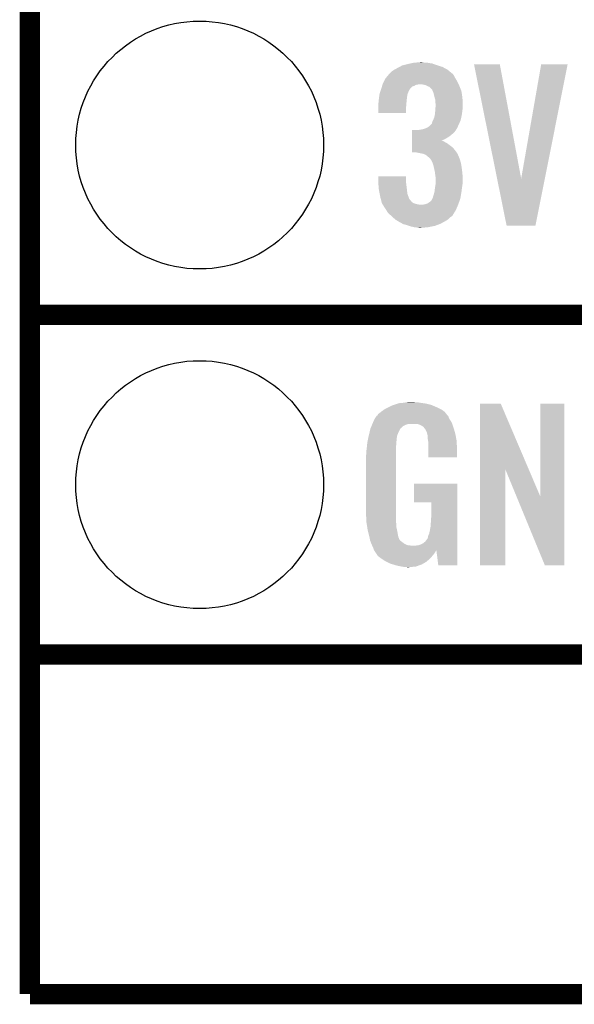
# Model space of a CAD drawing. Extents: x -1.3 to 24.2, y -3.9 to 53.4.
# Tile 1 of 42: x -1.3 to 2.8, y -3.9 to 3.5. Entities that reach past the tile are written whole.
import ezdxf

# ---------------------------------------------------------------- set-up
doc = ezdxf.new("R2010")
doc.units = 0
doc.layers.get('0').update_dxf_attribs({"linetype": 'CONTINUOUS'})
for name, color, linetype in [('LTE_CAT_1_5_CLICK_V101_GKO', 9, 'CONTINUOUS'), ('LTE_CAT_1_5_CLICK_V101_GTO', 11, 'CONTINUOUS'), ('LTE_CAT_1_5_CLICK_V101_GTS', 8, 'CONTINUOUS')]:
    doc.layers.add(name, color=color, linetype=linetype)

# ---------------------------------------------------------------- blocks, each defined once
blk = doc.blocks.new('ROUND_56')
blk.add_circle((0, 0), 0.9271)

msp = doc.modelspace()

# ---------------------------------------------------------------- linework, layer by layer
at = {"layer": 'LTE_CAT_1_5_CLICK_V101_GKO', "const_width": 0.1524}
for points in [[(-1.27, -3.81), (-1.27, 51.054)], [(-1.27, -3.81), (21.59, -3.81)]]:
    msp.add_lwpolyline(points, dxfattribs=at)
at = {"layer": 'LTE_CAT_1_5_CLICK_V101_GTO', "const_width": 0.1524}
for points in [[(-1.27, 1.27), (3.8862, 1.27)], [(-1.27, 1.27), (3.8862, 1.27)], [(-1.27, -1.27), (3.302, -1.27)], [(-1.27, -1.27), (-0.26924, -1.27)]]:
    msp.add_lwpolyline(points, dxfattribs=at)
at = {"layer": 'LTE_CAT_1_5_CLICK_V101_GTO'}
for points in [[(1.4351, 3.08864), (1.45288, 3.101342), (1.872212, 3.08864), (1.857198, 3.101342)], [(1.45288, 3.101342), (1.457532, 3.10388), (1.857198, 3.101342), (1.854198, 3.10388)], [(1.457532, 3.10388), (1.48082, 3.11658), (1.854198, 3.10388), (1.830388, 3.11658)], [(1.48082, 3.11658), (1.49497, 3.1242), (1.830388, 3.11658), (1.816102, 3.1242)], [(1.49497, 3.1242), (1.513842, 3.134362), (1.816102, 3.1242), (1.783582, 3.134362)], [(1.513842, 3.134362), (1.52336, 3.1369), (1.783582, 3.134362), (1.77546, 3.1369)], [(1.52336, 3.1369), (1.55194, 3.14452), (1.77546, 3.1369), (1.754122, 3.14452)], [(1.55194, 3.14452), (1.57479, 3.149598), (1.754122, 3.14452), (1.739902, 3.149598)], [(1.57479, 3.149598), (1.597662, 3.15468), (1.739902, 3.149598), (1.70688, 3.15468)], [(1.597662, 3.15468), (1.62433, 3.15722), (1.70688, 3.15468), (1.676402, 3.15722)], [(1.62433, 3.15722), (1.650998, 3.15976), (1.676402, 3.15722), (1.666242, 3.15976)], [(2.052348, 3.144502), (2.052344, 3.144518), (2.245364, 3.144502), (2.052344, 3.144518)], [(2.225302, 2.28866), (2.052348, 3.144502), (2.405402, 2.28866), (2.245364, 3.144502)], [(2.405402, 2.28866), (2.555252, 3.144494), (2.582174, 2.28866), (2.753356, 3.144494)], [(2.555252, 3.144494), (2.555258, 3.14452), (2.753356, 3.144494), (2.555258, 3.14452)], [(1.37837, 3.014978), (1.39192, 3.040378), (1.92786, 3.014978), (1.912622, 3.040378)], [(1.39192, 3.04038), (1.411262, 3.06324), (1.91262, 3.04038), (1.899922, 3.06324)], [(1.39192, 3.040378), (1.39192, 3.04038), (1.912622, 3.040378), (1.91262, 3.04038)], [(1.411262, 3.06324), (1.419856, 3.073396), (1.899922, 3.06324), (1.8923, 3.073396)], [(1.419856, 3.073396), (1.419858, 3.073398), (1.8923, 3.073396), (1.892298, 3.073398)], [(1.419858, 3.073398), (1.422398, 3.075938), (1.892298, 3.073398), (1.887224, 3.075938)], [(1.422398, 3.075938), (1.4351, 3.08864), (1.887224, 3.075938), (1.872212, 3.08864)], [(1.352972, 2.943856), (1.353818, 2.946394), (1.56464, 2.943856), (1.567174, 2.946394)], [(1.353818, 2.946394), (1.354664, 2.948936), (1.567174, 2.946394), (1.56718, 2.948936)], [(1.354664, 2.948936), (1.3589, 2.96164), (1.56718, 2.948936), (1.575646, 2.96164)], [(1.3589, 2.96164), (1.359692, 2.96418), (1.575646, 2.96164), (1.57734, 2.96418)], [(1.359692, 2.96418), (1.36366, 2.976876), (1.57734, 2.96418), (1.590038, 2.976876)], [(1.36366, 2.976876), (1.365248, 2.98196), (1.590038, 2.976876), (1.60528, 2.98196)], [(1.365248, 2.98196), (1.36763, 2.98958), (1.60528, 2.98196), (1.617978, 2.98958)], [(1.36763, 2.98958), (1.369218, 2.99466), (1.617978, 2.98958), (1.643378, 2.99466)], [(1.369218, 2.99466), (1.3716, 3.002282), (1.93724, 2.99466), (1.933722, 3.002282)], [(1.3716, 3.002282), (1.37837, 3.014978), (1.933722, 3.002282), (1.92786, 3.014978)], [(1.673858, 2.99212), (1.650998, 2.99466), (1.938412, 2.99212), (1.93724, 2.99466)], [(1.691638, 2.987042), (1.673858, 2.99212), (1.940756, 2.987042), (1.938412, 2.99212)], [(1.701802, 2.98196), (1.691638, 2.987042), (1.9431, 2.98196), (1.940756, 2.987042)], [(1.70688, 2.97942), (1.701802, 2.98196), (1.944116, 2.97942), (1.9431, 2.98196)], [(1.719576, 2.97434), (1.70688, 2.97942), (1.946148, 2.97434), (1.944116, 2.97942)], [(1.739894, 2.954026), (1.719576, 2.97434), (1.954274, 2.954026), (1.946148, 2.97434)], [(1.7399, 2.951484), (1.739894, 2.954026), (1.95529, 2.951484), (1.954274, 2.954026)], [(1.743714, 2.943856), (1.7399, 2.951484), (1.95834, 2.943856), (1.95529, 2.951484)], [(1.33858, 2.860042), (1.340426, 2.88036), (1.547552, 2.860042), (1.5494, 2.88036)], [(1.340426, 2.88036), (1.34112, 2.88798), (1.5494, 2.88036), (1.550352, 2.88798)], [(1.34112, 2.88798), (1.342934, 2.90068), (1.550352, 2.88798), (1.55194, 2.90068)], [(1.342934, 2.90068), (1.345474, 2.918456), (1.55194, 2.90068), (1.55448, 2.918456)], [(1.345474, 2.918456), (1.346202, 2.923542), (1.55448, 2.918456), (1.556514, 2.923542)], [(1.346202, 2.923542), (1.352972, 2.943856), (1.556514, 2.923542), (1.56464, 2.943856)], [(1.74752, 2.936242), (1.743714, 2.943856), (1.959484, 2.936242), (1.95834, 2.943856)], [(1.7526, 2.91592), (1.74752, 2.936242), (1.962532, 2.91592), (1.959484, 2.936242)], [(1.758698, 2.893058), (1.7526, 2.91592), (1.96596, 2.893058), (1.962532, 2.91592)], [(1.76276, 2.877824), (1.758698, 2.893058), (1.966686, 2.877824), (1.96596, 2.893058)], [(1.76276, 2.860042), (1.76276, 2.877824), (1.967534, 2.860042), (1.966686, 2.877824)], [(1.33604, 2.849882), (1.336674, 2.85242), (1.546648, 2.849882), (1.54686, 2.85242)], [(1.33604, 2.821942), (1.33604, 2.849882), (1.54432, 2.821942), (1.546648, 2.849882)], [(1.33604, 2.778782), (1.33604, 2.821942), (1.544298, 2.778782), (1.54432, 2.821942)], [(1.336674, 2.85242), (1.33858, 2.860042), (1.54686, 2.85242), (1.547552, 2.860042)], [(1.760912, 2.77876), (1.76276, 2.79908), (1.96342, 2.77876), (1.965676, 2.79908)], [(1.7653, 2.847342), (1.76276, 2.860042), (1.968138, 2.847342), (1.967534, 2.860042)], [(1.76276, 2.79908), (1.762954, 2.80162), (1.965676, 2.79908), (1.96596, 2.80162)], [(1.762954, 2.80162), (1.764518, 2.82194), (1.96596, 2.80162), (1.9685, 2.82194)], [(1.764518, 2.82194), (1.7653, 2.832098), (1.9685, 2.82194), (1.9685, 2.832098)], [(1.7653, 2.83972), (1.7653, 2.847342), (1.9685, 2.83972), (1.968138, 2.847342)], [(1.7653, 2.832098), (1.7653, 2.83972), (1.9685, 2.832098), (1.9685, 2.83972)], [(1.544298, 2.77876), (1.33604, 2.778782), (1.544298, 2.77876), (1.544298, 2.778782)], [(1.743708, 2.720338), (1.74752, 2.72796), (1.95072, 2.720338), (1.952624, 2.72796)], [(1.74752, 2.72796), (1.75514, 2.745742), (1.952624, 2.72796), (1.95707, 2.745742)], [(1.75514, 2.745742), (1.756154, 2.75082), (1.95707, 2.745742), (1.95834, 2.75082)], [(1.756154, 2.75082), (1.76022, 2.77114), (1.95834, 2.75082), (1.962034, 2.77114)], [(1.76022, 2.77114), (1.760912, 2.77876), (1.962034, 2.77114), (1.96342, 2.77876)], [(1.58752, 2.63906), (1.587522, 2.65176), (1.90754, 2.63906), (1.9177, 2.65176)], [(1.633222, 2.65176), (1.64592, 2.6543), (1.9177, 2.65176), (1.91897, 2.6543)], [(1.64592, 2.6543), (1.663702, 2.65684), (1.91897, 2.6543), (1.92024, 2.65684)], [(1.663702, 2.65684), (1.681466, 2.661916), (1.92024, 2.65684), (1.922778, 2.661916)], [(1.681466, 2.661916), (1.68148, 2.66192), (1.922778, 2.661916), (1.92278, 2.66192)], [(1.68148, 2.66192), (1.688252, 2.66446), (1.92278, 2.66192), (1.925318, 2.66446)], [(1.688252, 2.66446), (1.701802, 2.669542), (1.925318, 2.66446), (1.927628, 2.669542)], [(1.701802, 2.669542), (1.717042, 2.679702), (1.927628, 2.669542), (1.932246, 2.679702)], [(1.717042, 2.679702), (1.737362, 2.700024), (1.932246, 2.679702), (1.941484, 2.700024)], [(1.737362, 2.700024), (1.739902, 2.712722), (1.941484, 2.700024), (1.947256, 2.712722)], [(1.739902, 2.712722), (1.743708, 2.720338), (1.947256, 2.712722), (1.95072, 2.720338)], [(1.58751, 2.57302), (1.587512, 2.58318), (1.808594, 2.57302), (1.833882, 2.58318)], [(1.587512, 2.58318), (1.587514, 2.59842), (1.833882, 2.58318), (1.859282, 2.59842)], [(1.587514, 2.59842), (1.587516, 2.61112), (1.859282, 2.59842), (1.877062, 2.61112)], [(1.587516, 2.61112), (1.587518, 2.62636), (1.877062, 2.61112), (1.89484, 2.62636)], [(1.587518, 2.62636), (1.58752, 2.63906), (1.89484, 2.62636), (1.90754, 2.63906)], [(1.587502, 2.5019), (1.587504, 2.52222), (1.91008, 2.5019), (1.892302, 2.52222)], [(1.587504, 2.52222), (1.587506, 2.54), (1.892302, 2.52222), (1.86944, 2.54)], [(1.587506, 2.54), (1.587508, 2.5527), (1.86944, 2.54), (1.851662, 2.5527)], [(1.587508, 2.5527), (1.58751, 2.56286), (1.851662, 2.5527), (1.83388, 2.56286)], [(1.58751, 2.57048), (1.58751, 2.57302), (1.821182, 2.57048), (1.811022, 2.57302)], [(1.58751, 2.56286), (1.58751, 2.57048), (1.83388, 2.56286), (1.821182, 2.57048)], [(1.5875, 2.484142), (1.587502, 2.5019), (1.92251, 2.484142), (1.91008, 2.5019)], [(1.623058, 2.48412), (1.5875, 2.484142), (1.922526, 2.48412), (1.92251, 2.484142)], [(1.661168, 2.476498), (1.623058, 2.48412), (1.92786, 2.476498), (1.922526, 2.48412)], [(1.673858, 2.47396), (1.661168, 2.476498), (1.92913, 2.47396), (1.92786, 2.476498)], [(1.691638, 2.46634), (1.673858, 2.47396), (1.93294, 2.46634), (1.92913, 2.47396)], [(1.70688, 2.45364), (1.691638, 2.46634), (1.938384, 2.45364), (1.93294, 2.46634)], [(1.713652, 2.44856), (1.70688, 2.45364), (1.94056, 2.44856), (1.938384, 2.45364)], [(1.717038, 2.44602), (1.713652, 2.44856), (1.941514, 2.44602), (1.94056, 2.44856)], [(1.724658, 2.438402), (1.717038, 2.44602), (1.94437, 2.438402), (1.941514, 2.44602)], [(1.72974, 2.43078), (1.724658, 2.438402), (1.947228, 2.43078), (1.94437, 2.438402)], [(1.732278, 2.428242), (1.72974, 2.43078), (1.948178, 2.428242), (1.947228, 2.43078)], [(1.732278, 2.42824), (1.732278, 2.428242), (1.94818, 2.42824), (1.948178, 2.428242)], [(1.74244, 2.40792), (1.732278, 2.42824), (1.953722, 2.40792), (1.94818, 2.42824)], [(1.744726, 2.4003), (1.74244, 2.40792), (1.9558, 2.4003), (1.953722, 2.40792)], [(1.75006, 2.382518), (1.744726, 2.4003), (1.958536, 2.382518), (1.9558, 2.4003)], [(1.753448, 2.36728), (1.75006, 2.382518), (1.96088, 2.36728), (1.958536, 2.382518)], [(1.76022, 2.3368), (1.753448, 2.36728), (1.96469, 2.3368), (1.96088, 2.36728)], [(1.33604, 2.263138), (1.33606, 2.306298), (1.54432, 2.263138), (1.54432, 2.306298)], [(1.33606, 2.306298), (1.336062, 2.30632), (1.54432, 2.306298), (1.336062, 2.30632)], [(1.76135, 2.32664), (1.76022, 2.3368), (1.96596, 2.32664), (1.96469, 2.3368)], [(1.76276, 2.31394), (1.76135, 2.32664), (1.966754, 2.31394), (1.96596, 2.32664)], [(1.7653, 2.29616), (1.76276, 2.31394), (1.967866, 2.29616), (1.966754, 2.31394)], [(1.7653, 2.286002), (1.7653, 2.29616), (1.9685, 2.286002), (1.967866, 2.29616)], [(1.7653, 2.258058), (1.7653, 2.286002), (1.9685, 2.258058), (1.9685, 2.286002)], [(2.296156, 1.938038), (2.225302, 2.28866), (2.512044, 1.938038), (2.582174, 2.28866)], [(1.336464, 2.25806), (1.33604, 2.263138), (1.54432, 2.25806), (1.54432, 2.263138)], [(1.338158, 2.23774), (1.336464, 2.25806), (1.54686, 2.23774), (1.54432, 2.25806)], [(1.33964, 2.21996), (1.338158, 2.23774), (1.5494, 2.21996), (1.54686, 2.23774)], [(1.34112, 2.20218), (1.33964, 2.21996), (1.551378, 2.20218), (1.5494, 2.21996)], [(1.75768, 2.194562), (1.76022, 2.21742), (1.959356, 2.194562), (1.962404, 2.21742)], [(1.76022, 2.21742), (1.761488, 2.22504), (1.962404, 2.21742), (1.96342, 2.22504)], [(1.761488, 2.22504), (1.764452, 2.24282), (1.96342, 2.22504), (1.96596, 2.24282)], [(1.764452, 2.24282), (1.7653, 2.247902), (1.96596, 2.24282), (1.966806, 2.247902)], [(1.7653, 2.247902), (1.7653, 2.258058), (1.966806, 2.247902), (1.9685, 2.258058)], [(1.34671, 2.174236), (1.34112, 2.20218), (1.554482, 2.174236), (1.551378, 2.20218)], [(1.35128, 2.151378), (1.34671, 2.174236), (1.563064, 2.151378), (1.554482, 2.174236)], [(1.355958, 2.1336), (1.35128, 2.151378), (1.569736, 2.1336), (1.563064, 2.151378)], [(1.732282, 2.123444), (1.7399, 2.136144), (1.944444, 2.123444), (1.948926, 2.136144)], [(1.7399, 2.136144), (1.739904, 2.138686), (1.948926, 2.136144), (1.949822, 2.138686)], [(1.739904, 2.138686), (1.741592, 2.14122), (1.949822, 2.138686), (1.950718, 2.14122)], [(1.741592, 2.14122), (1.744982, 2.146302), (1.950718, 2.14122), (1.951564, 2.146302)], [(1.744982, 2.146302), (1.747522, 2.159002), (1.951564, 2.146302), (1.953682, 2.159002)], [(1.747522, 2.159002), (1.7526, 2.171702), (1.953682, 2.159002), (1.955798, 2.171702)], [(1.7526, 2.171702), (1.755986, 2.18694), (1.955798, 2.171702), (1.95834, 2.18694)], [(1.755986, 2.18694), (1.75768, 2.194562), (1.95834, 2.18694), (1.959356, 2.194562)], [(1.355962, 2.133586), (1.355958, 2.1336), (1.572266, 2.133586), (1.569736, 2.1336)], [(1.357296, 2.12852), (1.355962, 2.133586), (1.574802, 2.12852), (1.572266, 2.133586)], [(1.3593, 2.1209), (1.357296, 2.12852), (1.58242, 2.1209), (1.574802, 2.12852)], [(1.361306, 2.113276), (1.3593, 2.1209), (1.587504, 2.113276), (1.58242, 2.1209)], [(1.36331, 2.10566), (1.361306, 2.113276), (1.6002, 2.10566), (1.587504, 2.113276)], [(1.363978, 2.10312), (1.36331, 2.10566), (1.607824, 2.10312), (1.6002, 2.10566)], [(1.36561, 2.100582), (1.363978, 2.10312), (1.61544, 2.100582), (1.607824, 2.10312)], [(1.368878, 2.0955), (1.36561, 2.100582), (1.635762, 2.0955), (1.61544, 2.100582)], [(1.370512, 2.09296), (1.368878, 2.0955), (1.656082, 2.09296), (1.635762, 2.0955)], [(1.395006, 2.05486), (1.370512, 2.09296), (1.917698, 2.05486), (1.933386, 2.09296)], [(1.666242, 2.09296), (1.6764, 2.0955), (1.933386, 2.09296), (1.934432, 2.0955)], [(1.6764, 2.0955), (1.6891, 2.098042), (1.934432, 2.0955), (1.93548, 2.098042)], [(1.6891, 2.098042), (1.704342, 2.10312), (1.93548, 2.098042), (1.937272, 2.10312)], [(1.704342, 2.10312), (1.71704, 2.11074), (1.937272, 2.10312), (1.93996, 2.11074)], [(1.71704, 2.11074), (1.732282, 2.123444), (1.93996, 2.11074), (1.944444, 2.123444)], [(1.4097, 2.032004), (1.395006, 2.05486), (1.903414, 2.032004), (1.917698, 2.05486)], [(1.429262, 2.01422), (1.4097, 2.032004), (1.892302, 2.01422), (1.903414, 2.032004)], [(1.434852, 2.009138), (1.429262, 2.01422), (1.889754, 2.009138), (1.892302, 2.01422)], [(1.443234, 2.001518), (1.434852, 2.009138), (1.877058, 2.001518), (1.889754, 2.009138)], [(1.46279, 1.983738), (1.443234, 2.001518), (1.859278, 1.983738), (1.877058, 2.001518)], [(1.465578, 1.981202), (1.46279, 1.983738), (1.85505, 1.981202), (1.859278, 1.983738)], [(1.487352, 1.9685), (1.465578, 1.981202), (1.83388, 1.9685), (1.85505, 1.981202)], [(1.49606, 1.96342), (1.487352, 1.9685), (1.824444, 1.96342), (1.83388, 1.9685)], [(1.519342, 1.95072), (1.49606, 1.96342), (1.80086, 1.95072), (1.824444, 1.96342)], [(1.523998, 1.94818), (1.519342, 1.95072), (1.794086, 1.94818), (1.80086, 1.95072)], [(1.55194, 1.940558), (1.523998, 1.94818), (1.773758, 1.940558), (1.794086, 1.94818)], [(1.56718, 1.93548), (1.55194, 1.940558), (1.760218, 1.93548), (1.773758, 1.940558)], [(1.58242, 1.930402), (1.56718, 1.93548), (1.734828, 1.930402), (1.760218, 1.93548)], [(1.605282, 1.92532), (1.58242, 1.930402), (1.70942, 1.92532), (1.734828, 1.930402)], [(1.6256, 1.92278), (1.605282, 1.92532), (1.68148, 1.92278), (1.70942, 1.92532)], [(1.640838, 1.92024), (1.6256, 1.92278), (1.653542, 1.92024), (1.68148, 1.92278)], [(2.512042, 1.93802), (2.296156, 1.938038), (2.512042, 1.93802), (2.512044, 1.938038)], [(1.4224, 0.5842), (1.44526, 0.59436), (1.761308, 0.5842), (1.738084, 0.59436)], [(1.44526, 0.59436), (1.452874, 0.596898), (1.738084, 0.59436), (1.732282, 0.596898)], [(1.452874, 0.596898), (1.46812, 0.60198), (1.732282, 0.596898), (1.710686, 0.60198)], [(1.46812, 0.60198), (1.485054, 0.60706), (1.710686, 0.60198), (1.689098, 0.60706)], [(1.485054, 0.60706), (1.493522, 0.6096), (1.689098, 0.60706), (1.67005, 0.6096)], [(1.493522, 0.6096), (1.524, 0.61214), (1.67005, 0.6096), (1.651, 0.61214)], [(1.524, 0.61214), (1.53924, 0.61468), (1.651, 0.61214), (1.635762, 0.61468)], [(1.53924, 0.61468), (1.554482, 0.61722), (1.617982, 0.61468), (1.607822, 0.61722)], [(2.098052, 0.116728), (2.09806, 0.604506), (2.461042, 0.116728), (2.252984, 0.604506)], [(2.09806, 0.604506), (2.098062, 0.60452), (2.252984, 0.604506), (2.098062, 0.60452)], [(2.54762, -0.086252), (2.54764, 0.604498), (2.727946, -0.086252), (2.72796, 0.604498)], [(2.54764, 0.604498), (2.547642, 0.60452), (2.72796, 0.604498), (2.547642, 0.60452)], [(1.32334, 0.513084), (1.323362, 0.51562), (1.859276, 0.513084), (1.85674, 0.51562)], [(1.323362, 0.51562), (1.328424, 0.51563), (1.85674, 0.51562), (1.85673, 0.51563)], [(1.328424, 0.51563), (1.332992, 0.52324), (1.85673, 0.51563), (1.849122, 0.52324)], [(1.332992, 0.52324), (1.33604, 0.528316), (1.849122, 0.52324), (1.846582, 0.528316)], [(1.33604, 0.528316), (1.336044, 0.528322), (1.846582, 0.528316), (1.846578, 0.528322)], [(1.336044, 0.528322), (1.3589, 0.5461), (1.846578, 0.528322), (1.831342, 0.5461)], [(1.3589, 0.5461), (1.37636, 0.558798), (1.831342, 0.5461), (1.81356, 0.558798)], [(1.37636, 0.558798), (1.386842, 0.56642), (1.81356, 0.558798), (1.798318, 0.56642)], [(1.386842, 0.56642), (1.41224, 0.57912), (1.798318, 0.56642), (1.77292, 0.57912)], [(1.41224, 0.57912), (1.4224, 0.5842), (1.77292, 0.57912), (1.761308, 0.5842)], [(1.285106, 0.436878), (1.288314, 0.4445), (1.521458, 0.436878), (1.534158, 0.4445)], [(1.288314, 0.4445), (1.292592, 0.454658), (1.534158, 0.4445), (1.562098, 0.454658)], [(1.292592, 0.45466), (1.2958, 0.46228), (1.88976, 0.45466), (1.88722, 0.46228)], [(1.292592, 0.454658), (1.292592, 0.45466), (1.562098, 0.454658), (1.625596, 0.45466)], [(1.2958, 0.46228), (1.29794, 0.46736), (1.88722, 0.46228), (1.883988, 0.46736)], [(1.29794, 0.46736), (1.3081, 0.49022), (1.883988, 0.46736), (1.869442, 0.49022)], [(1.3081, 0.49022), (1.308102, 0.490222), (1.869442, 0.49022), (1.869442, 0.490222)], [(1.308102, 0.490222), (1.323334, 0.513076), (1.869442, 0.490222), (1.859282, 0.513076)], [(1.323334, 0.513076), (1.32334, 0.513084), (1.859282, 0.513076), (1.859276, 0.513084)], [(1.640842, 0.44958), (1.625596, 0.45466), (1.891454, 0.44958), (1.88976, 0.45466)], [(1.650998, 0.447042), (1.640842, 0.44958), (1.8923, 0.447042), (1.891454, 0.44958)], [(1.666238, 0.436882), (1.650998, 0.447042), (1.895686, 0.436882), (1.8923, 0.447042)], [(1.26492, 0.36576), (1.270362, 0.388618), (1.477588, 0.36576), (1.4859, 0.388618)], [(1.270362, 0.388618), (1.2752, 0.408938), (1.4859, 0.388618), (1.49606, 0.408938)], [(1.2752, 0.408938), (1.277622, 0.419102), (1.49606, 0.408938), (1.502836, 0.419102)], [(1.277622, 0.419102), (1.279758, 0.424176), (1.502836, 0.419102), (1.50622, 0.424176)], [(1.279758, 0.424176), (1.280828, 0.426718), (1.50622, 0.424176), (1.511296, 0.426718)], [(1.280828, 0.426718), (1.285106, 0.436878), (1.511296, 0.426718), (1.521458, 0.436878)], [(1.671316, 0.434342), (1.666238, 0.436882), (1.896534, 0.434342), (1.895686, 0.436882)], [(1.680028, 0.42418), (1.671316, 0.434342), (1.89992, 0.42418), (1.896534, 0.434342)], [(1.68656, 0.41656), (1.680028, 0.42418), (1.902162, 0.41656), (1.89992, 0.42418)], [(1.69672, 0.396242), (1.68656, 0.41656), (1.908138, 0.396242), (1.902162, 0.41656)], [(1.701796, 0.388626), (1.69672, 0.396242), (1.910378, 0.388626), (1.908138, 0.396242)], [(1.7018, 0.381004), (1.701796, 0.388626), (1.91262, 0.381004), (1.910378, 0.388626)], [(1.701802, 0.381002), (1.7018, 0.381004), (1.91262, 0.381002), (1.91262, 0.381004)], [(1.704338, 0.375924), (1.701802, 0.381002), (1.913588, 0.375924), (1.91262, 0.381002)], [(1.70434, 0.373382), (1.704338, 0.375924), (1.914072, 0.373382), (1.913588, 0.375924)], [(1.70688, 0.360682), (1.70434, 0.373382), (1.916492, 0.360682), (1.914072, 0.373382)], [(1.250214, 0.274318), (1.25262, 0.29718), (1.46812, 0.274318), (1.47066, 0.29718)], [(1.25262, 0.29718), (1.254492, 0.314958), (1.47066, 0.29718), (1.47066, 0.314958)], [(1.254492, 0.314958), (1.25476, 0.3175), (1.47066, 0.314958), (1.471082, 0.3175)], [(1.25476, 0.3175), (1.257432, 0.330198), (1.471082, 0.3175), (1.4732, 0.330198)], [(1.257432, 0.330198), (1.260106, 0.342898), (1.4732, 0.330198), (1.4732, 0.342898)], [(1.260106, 0.342898), (1.262244, 0.353058), (1.4732, 0.342898), (1.47574, 0.353058)], [(1.262244, 0.353058), (1.263848, 0.360676), (1.47574, 0.353058), (1.47574, 0.360676)], [(1.263848, 0.360676), (1.26492, 0.36576), (1.47574, 0.360676), (1.477588, 0.36576)], [(1.70688, 0.340362), (1.70688, 0.360682), (1.920362, 0.340362), (1.916492, 0.360682)], [(1.708836, 0.327658), (1.70688, 0.340362), (1.92278, 0.327658), (1.920362, 0.340362)], [(1.71196, 0.307342), (1.708836, 0.327658), (1.923628, 0.307342), (1.92278, 0.327658)], [(1.71196, 0.2667), (1.71196, 0.307342), (1.92532, 0.2667), (1.923628, 0.307342)], [(1.2446, 0.218442), (1.24714, 0.233682), (1.46812, 0.218442), (1.46812, 0.233682)], [(1.24714, 0.25146), (1.24968, 0.26924), (1.46812, 0.25146), (1.46812, 0.26924)], [(1.24714, 0.233682), (1.24714, 0.25146), (1.46812, 0.233682), (1.46812, 0.25146)], [(1.24968, 0.26924), (1.250214, 0.274318), (1.46812, 0.26924), (1.46812, 0.274318)], [(1.71196, 0.203222), (1.71196, 0.2667), (1.925298, 0.203222), (1.92532, 0.2667)], [(1.2446, -0.20574), (1.2446, 0.218442), (1.46812, -0.20574), (1.46812, 0.218442)], [(1.925298, 0.2032), (1.71196, 0.203222), (1.925298, 0.2032), (1.925298, 0.203222)], [(2.09804, -0.604498), (2.098052, 0.116728), (2.285978, -0.604498), (2.286, 0.116728)], [(2.369636, -0.086252), (2.286, 0.116728), (2.54762, -0.086252), (2.461042, 0.116728)], [(1.60274, -0.132058), (1.60276, 0.007598), (1.927854, -0.132058), (1.92786, 0.007598)], [(1.60276, 0.007598), (1.602762, 0.00762), (1.92786, 0.007598), (1.602762, 0.00762)], [(1.732258, -0.13208), (1.60274, -0.132058), (1.927854, -0.13208), (1.927854, -0.132058)], [(1.73228, -0.243842), (1.732258, -0.13208), (1.92785, -0.243842), (1.927854, -0.13208)], [(2.583176, -0.604506), (2.369636, -0.086252), (2.727938, -0.604506), (2.727946, -0.086252)], [(1.246868, -0.26924), (1.2446, -0.20574), (1.46812, -0.26924), (1.46812, -0.20574)], [(1.24714, -0.276858), (1.246868, -0.26924), (1.469074, -0.276858), (1.46812, -0.26924)], [(1.249174, -0.289562), (1.24714, -0.276858), (1.47066, -0.289562), (1.469074, -0.276858)], [(1.252832, -0.312422), (1.249174, -0.289562), (1.47066, -0.312422), (1.47066, -0.289562)], [(1.7272, -0.31496), (1.72974, -0.28194), (1.927848, -0.31496), (1.927848, -0.28194)], [(1.72974, -0.28194), (1.73228, -0.243842), (1.927848, -0.28194), (1.92785, -0.243842)], [(1.256488, -0.33528), (1.252832, -0.312422), (1.47574, -0.33528), (1.47066, -0.312422)], [(1.2573, -0.34036), (1.256488, -0.33528), (1.476756, -0.34036), (1.47574, -0.33528)], [(1.26238, -0.36068), (1.2573, -0.34036), (1.48082, -0.36068), (1.476756, -0.34036)], [(1.269366, -0.388622), (1.26238, -0.36068), (1.485902, -0.388622), (1.48082, -0.36068)], [(1.709422, -0.383538), (1.71704, -0.365758), (1.927844, -0.383538), (1.927846, -0.365758)], [(1.71704, -0.365758), (1.72212, -0.3429), (1.927846, -0.365758), (1.927846, -0.3429)], [(1.72212, -0.3429), (1.7272, -0.31496), (1.927846, -0.3429), (1.927848, -0.31496)], [(1.27, -0.39116), (1.269366, -0.388622), (1.486856, -0.39116), (1.485902, -0.388622)], [(1.273558, -0.40894), (1.27, -0.39116), (1.493524, -0.40894), (1.486856, -0.39116)], [(1.274066, -0.411484), (1.273558, -0.40894), (1.496062, -0.411484), (1.493524, -0.40894)], [(1.27508, -0.416558), (1.274066, -0.411484), (1.498604, -0.416558), (1.496062, -0.411484)], [(1.275082, -0.41656), (1.27508, -0.416558), (1.498604, -0.41656), (1.498604, -0.416558)], [(1.280796, -0.4318), (1.275082, -0.41656), (1.51892, -0.4318), (1.498604, -0.41656)], [(1.2827, -0.43688), (1.280796, -0.4318), (1.52527, -0.43688), (1.51892, -0.4318)], [(1.284878, -0.441962), (1.2827, -0.43688), (1.531622, -0.441962), (1.52527, -0.43688)], [(1.656082, -0.44704), (1.673858, -0.43688), (1.927842, -0.44704), (1.927844, -0.43688)], [(1.673858, -0.43688), (1.689102, -0.424178), (1.927844, -0.43688), (1.927844, -0.424178)], [(1.689102, -0.424178), (1.701802, -0.406398), (1.927844, -0.424178), (1.927844, -0.406398)], [(1.701802, -0.406398), (1.70434, -0.403856), (1.927844, -0.406398), (1.927844, -0.403856)], [(1.70434, -0.403856), (1.70688, -0.396238), (1.927844, -0.403856), (1.927844, -0.396238)], [(1.70688, -0.396238), (1.709422, -0.383538), (1.927844, -0.396238), (1.927844, -0.383538)], [(1.289232, -0.45212), (1.284878, -0.441962), (1.551944, -0.45212), (1.531622, -0.441962)], [(1.29032, -0.45466), (1.289232, -0.45212), (1.57226, -0.45466), (1.551944, -0.45212)], [(1.29159, -0.4572), (1.29032, -0.45466), (1.597658, -0.4572), (1.57226, -0.45466)], [(1.29794, -0.4699), (1.29159, -0.4572), (1.927842, -0.4699), (1.927842, -0.4572)], [(1.30302, -0.485138), (1.29794, -0.4699), (1.927842, -0.485138), (1.927842, -0.4699)], [(1.30357, -0.486236), (1.30302, -0.485138), (1.927842, -0.486236), (1.927842, -0.485138)], [(1.30357, -0.486238), (1.30357, -0.486236), (1.77038, -0.486238), (1.7704, -0.486236)], [(1.305564, -0.490224), (1.30357, -0.486238), (1.770378, -0.490224), (1.77038, -0.486238)], [(1.3081, -0.495298), (1.305564, -0.490224), (1.767478, -0.495298), (1.770378, -0.490224)], [(1.316568, -0.508), (1.3081, -0.495298), (1.76022, -0.508), (1.767478, -0.495298)], [(1.31826, -0.51054), (1.316568, -0.508), (1.758314, -0.51054), (1.76022, -0.508)], [(1.320794, -0.513074), (1.31826, -0.51054), (1.756414, -0.513074), (1.758314, -0.51054)], [(1.3208, -0.515616), (1.320794, -0.513074), (1.754508, -0.515616), (1.756414, -0.513074)], [(1.610362, -0.4572), (1.62306, -0.45466), (1.927842, -0.4572), (1.927842, -0.45466)], [(1.62306, -0.45466), (1.640842, -0.452118), (1.927842, -0.45466), (1.927842, -0.452118)], [(1.640842, -0.452118), (1.656082, -0.44704), (1.927842, -0.452118), (1.927842, -0.44704)], [(1.785618, -0.6045), (1.7704, -0.486236), (1.927838, -0.6045), (1.927842, -0.486236)], [(1.329872, -0.52832), (1.3208, -0.515616), (1.74498, -0.52832), (1.754508, -0.515616)], [(1.333498, -0.533398), (1.329872, -0.52832), (1.740466, -0.533398), (1.74498, -0.52832)], [(1.35382, -0.54864), (1.333498, -0.533398), (1.726916, -0.54864), (1.740466, -0.533398)], [(1.357632, -0.55118), (1.35382, -0.54864), (1.72466, -0.55118), (1.726916, -0.54864)], [(1.391918, -0.574038), (1.357632, -0.55118), (1.699516, -0.574038), (1.72466, -0.55118)], [(1.39737, -0.576582), (1.391918, -0.574038), (1.696718, -0.576582), (1.699516, -0.574038)], [(1.43002, -0.59182), (1.39737, -0.576582), (1.670048, -0.59182), (1.696718, -0.576582)], [(1.447292, -0.5969), (1.43002, -0.59182), (1.661158, -0.5969), (1.670048, -0.59182)], [(1.4732, -0.60452), (1.447292, -0.5969), (1.639568, -0.60452), (1.661158, -0.5969)], [(1.50876, -0.61214), (1.4732, -0.60452), (1.617978, -0.61214), (1.639568, -0.60452)], [(1.523998, -0.61468), (1.50876, -0.61214), (1.59258, -0.61468), (1.617978, -0.61214)], [(1.551938, -0.61722), (1.539238, -0.61468), (1.567182, -0.61722), (1.59258, -0.61468)], [(1.927838, -0.60452), (1.785618, -0.6045), (1.927838, -0.60452), (1.927838, -0.6045)], [(2.285978, -0.60452), (2.09804, -0.604498), (2.285978, -0.60452), (2.285978, -0.604498)], [(2.727938, -0.60452), (2.583176, -0.604506), (2.727938, -0.60452), (2.727938, -0.604506)]]:
    msp.add_solid(points, dxfattribs=at)

# ---------------------------------------------------------------- block references
at = {"layer": 'LTE_CAT_1_5_CLICK_V101_GTS'}
for p in [(0, 2.54), (0, 0)]:
    msp.add_blockref('ROUND_56', p, dxfattribs=at)

doc.saveas('drawing.dxf')
